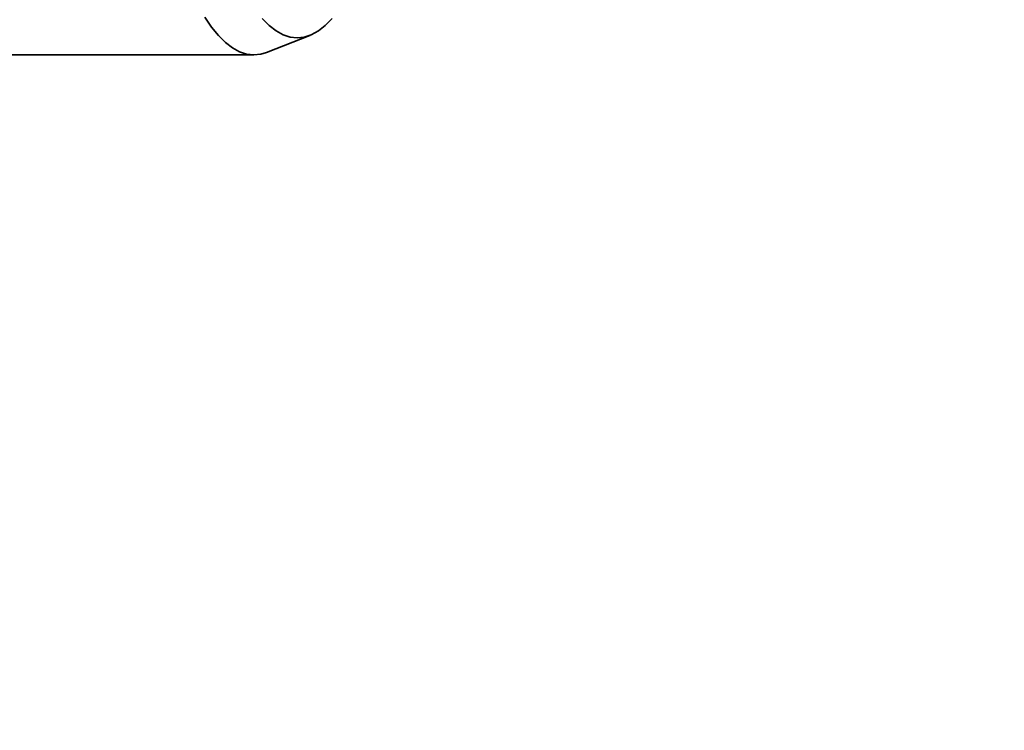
# Model space of a CAD drawing. Header units: millimetres. Extents: x 0 to 14900, y 0 to 10500.
# Tile 34 of 56: x 10921 to 11144, y 5860 to 6021. Entities that reach past the tile are written whole.
import ezdxf

# ---------------------------------------------------------------- set-up
doc = ezdxf.new("R2010")
doc.units = ezdxf.units.MM
doc.header["$LTSCALE"] = 25
doc.styles.add('SLDTEXTSTYLE0', font='TXT', dxfattribs={"width": 0.605})
doc.dimstyles.new('SLDDIMSTYLE3', dxfattribs={"dimtxt": 87.5, "dimasz": 87.5, "dimexe": 0, "dimexo": 0.0625, "dimgap": 21.875, "dimtad": 1, "dimdec": 4, "dimlfac": 25, "dimzin": 12, "dimdsep": 46, "dimtxsty": 'SLDTEXTSTYLE0', "dimsah": 1, "dimcen": 0.09, "dimadec": 1, "dimazin": 3, "dimtfac": 1, "dimtofl": 0, "dimtmove": 0, "dimatfit": 3, "dimfxl": 1, "dimfrac": 2, "dimtolj": 1, "dimtzin": 12, "dimarcsym": 0})

# ---------------------------------------------------------------- blocks, each defined once
blk = doc.blocks.new('_D_9')
at = {"color": 7, "linetype": 'Continuous', "lineweight": 0}
for p, q in [((12320.13, 6376.6), (14085.33, 6376.6)), ((8188.12, 5882.75), (7939.53, 5838.91))]:
    blk.add_line(p, q, dxfattribs=at)
at = {"color": 7, "linetype": 'Continuous', "lineweight": 18}
blk.add_arc((10988.91, 6376.6), 3058.92, 190, 0, dxfattribs=at)
for points in [[(14047.83, 6376.6), (14034.08, 6289.29), (14059.08, 6288.93)], [(7976.46, 5845.42), (7980.6, 5757.13), (8005.16, 5761.83)]]:
    blk.add_solid(points, dxfattribs=at)
at = {"color": 7, "linetype": 'Continuous', "lineweight": 18, "insert": (11121.83, 3430.85), "char_height": 87.5, "attachment_point": 1, "rotation": 5, "style": 'SLDTEXTSTYLE0'}
blk.add_mtext('170°', dxfattribs=at)

msp = doc.modelspace()

# ---------------------------------------------------------------- linework, layer by layer
at = {"color": 7, "linetype": 'Continuous', "lineweight": 35}
for p, q in [((10977.2206445, 6013.1676438), (10986.9728787, 6017.0076235)), ((10689.3168237, 6012.6007518), (10974.3364044, 6012.6007518))]:
    msp.add_line(p, q, dxfattribs=at)
at = {"color": 7, "linetype": 'Continuous', "lineweight": 35, "flags": 128}
for points in [[(10963.2606219, 6021.162003), (10964.7998865, 6018.904813), (10966.358917, 6016.9869078), (10967.9344821, 6015.4122625), (10969.5233161, 6014.184141), (10971.122126, 6013.3050886), (10972.727598, 6012.7769273), (10974.3364044, 6012.6007518), (10975.9452109, 6012.7769273), (10977.2206445, 6013.1676438)], [(10976.2446923, 6020.8667716), (10977.8062048, 6019.2825508), (10979.3812639, 6018.0468592), (10980.9665082, 6017.162334), (10982.5585547, 6016.6308627), (10984.1540061, 6016.4535794), (10985.7494575, 6016.6308627), (10987.341504, 6017.162334), (10988.9267483, 6018.0468592), (10990.5018074, 6019.2825508), (10992.0633199, 6020.8667716)]]:
    msp.add_lwpolyline(points, dxfattribs=at)
at = {"color": 7, "linetype": 'Continuous', "lineweight": 18}
for radius in [2794, 958]:
    msp.add_arc((10988.9095722, 6376.6007518), radius, 190, 170, dxfattribs=at)

# ---------------------------------------------------------------- dimensions: what is measured, and where the dimension line sits
dim = msp.add_angular_dim_2l(base=(11255.512342, 3329.3171484), line1=((10045.4637448, 6210.2457976), (8237.3567102, 5891.4277434)), line2=((9707.6845568, 6376.6007518), (12270.1345875, 6376.6007518)), dimstyle='SLDDIMSTYLE3', dxfattribs=at)
dim.commit()
dim.dimension.update_dxf_attribs({"geometry": '_D_9', "text_midpoint": (11255.512342, 3329.3171484), "dimtype": 162})

doc.saveas('drawing.dxf')
